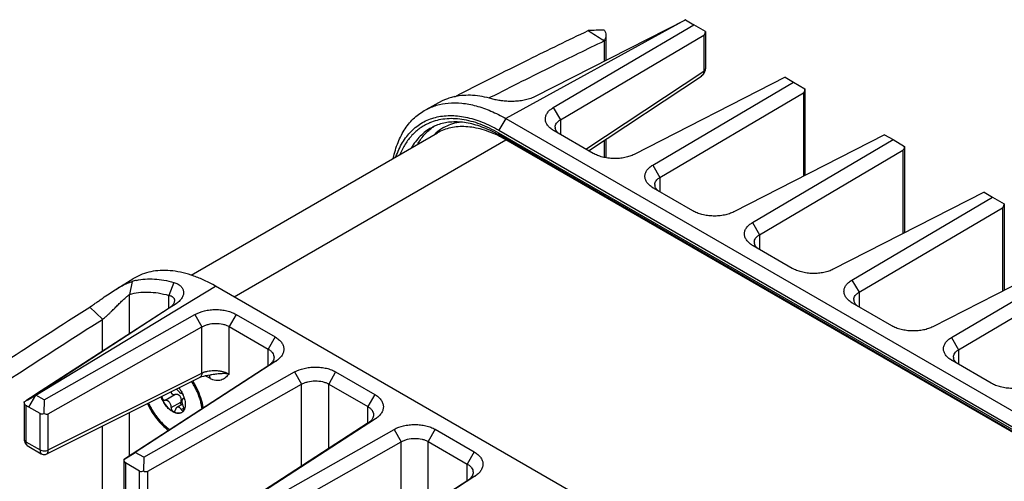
# Model space of a CAD drawing. Header units: inches. Extents: x 0 to 34, y 0 to 22.
# Tile 20 of 74: x 2.2 to 4.7, y 16.8 to 18. Entities that reach past the tile are written whole.
import ezdxf

# ---------------------------------------------------------------- set-up
doc = ezdxf.new("R2010")
doc.units = ezdxf.units.IN
doc.header["$LTSCALE"] = 1.87
doc.header["$MEASUREMENT"] = 0
doc.layers.get('0').update_dxf_attribs({"linetype": 'CONTINUOUS'})
doc.layers.add('02___PRT_ALL_AXES', color=7, linetype='CONTINUOUS')

msp = doc.modelspace()

# ---------------------------------------------------------------- linework, layer by layer
at = {"color": 7, "linetype": 'CONTINUOUS'}
for p, q in [((3.8801, 17.9858), (3.4205, 17.7334)), ((3.8804, 17.9862), (3.4934, 17.7889)), ((3.8801, 17.9858), (3.9015, 17.9734)), ((3.5419, 17.7613), (3.9015, 17.9734)), ((3.9308, 17.9561), (3.9015, 17.9734)), ((3.9308, 17.9561), (3.9308, 17.9553)), ((3.9308, 17.9553), (3.9308, 17.8601)), ((3.5602, 17.73), (3.9268, 17.9463)), ((3.6722, 17.9322), (3.6686, 17.9344)), ((3.6722, 17.9322), (3.6722, 17.8801)), ((3.6763, 17.9465), (3.6763, 17.8822)), ((3.9268, 17.9463), (3.9268, 17.8543)), ((3.6252, 17.655), (3.9268, 17.8543)), ((3.9307, 17.8581), (3.9308, 17.8601)), ((3.6317, 17.6512), (3.9205, 17.8421)), ((4.1345, 17.8389), (3.7488, 17.6418)), ((3.9231, 17.8443), (3.9212, 17.8426)), ((4.1345, 17.8389), (4.1561, 17.8264)), ((3.7964, 17.6143), (4.1561, 17.8264)), ((4.1561, 17.8264), (4.1854, 17.8091)), ((4.1854, 17.8091), (4.1854, 17.8083)), ((4.1854, 17.8083), (4.1854, 17.5878)), ((3.2579, 17.7787), (3.2159, 17.756)), ((3.3771, 17.7858), (3.3791, 17.7868)), ((3.3791, 17.7868), (3.3824, 17.7885)), ((3.8147, 17.583), (4.1814, 17.7993)), ((4.1814, 17.7993), (4.1814, 17.5858)), ((3.5419, 17.7613), (3.5602, 17.73)), ((3.4205, 17.7334), (3.4028, 17.7033)), ((3.4205, 17.7334), (5.2283, 16.6896)), ((3.5602, 17.73), (3.5602, 17.6926)), ((3.4028, 17.7033), (5.2106, 16.6594)), ((3.5437, 17.7021), (3.5424, 17.7028)), ((3.6438, 17.6443), (3.5437, 17.7021)), ((2.7255, 17.2778), (3.4205, 17.6791)), ((5.2106, 16.6523), (3.4028, 17.6961)), ((5.2135, 16.6459), (3.4057, 17.6897)), ((5.2062, 16.648), (3.4205, 17.6791)), ((3.6722, 17.678), (3.6722, 17.6338)), ((3.6763, 17.6807), (3.6763, 17.633)), ((4.389, 17.6919), (4.0034, 17.4948)), ((4.051, 17.4673), (4.4106, 17.6795)), ((4.389, 17.6919), (4.4106, 17.6795)), ((4.4106, 17.6795), (4.4399, 17.6621)), ((4.0693, 17.4361), (4.4359, 17.6523)), ((4.4359, 17.6523), (4.4359, 17.4388)), ((4.4399, 17.6621), (4.4399, 17.6613)), ((4.4399, 17.6613), (4.4399, 17.4409)), ((3.7964, 17.6143), (3.8147, 17.583)), ((3.8147, 17.583), (3.8147, 17.5456)), ((3.7983, 17.5551), (3.797, 17.5558)), ((3.8983, 17.4973), (3.7983, 17.5551)), ((4.6436, 17.545), (4.2579, 17.3478)), ((4.3055, 17.3203), (4.6652, 17.5325)), ((4.6436, 17.545), (4.6652, 17.5325)), ((4.6652, 17.5325), (4.6945, 17.5152)), ((4.3238, 17.2891), (4.6905, 17.5054)), ((4.6905, 17.5054), (4.6905, 17.2918)), ((4.6945, 17.5152), (4.6945, 17.5144)), ((4.6945, 17.5144), (4.6945, 17.2939)), ((4.051, 17.4673), (4.0693, 17.4361)), ((4.0693, 17.4361), (4.0693, 17.3986)), ((4.0528, 17.4081), (4.0515, 17.4089)), ((4.1529, 17.3503), (4.0528, 17.4081)), ((4.8982, 17.398), (4.5125, 17.2008)), ((4.5601, 17.1733), (4.9197, 17.3855)), ((4.5784, 17.1421), (4.945, 17.3584)), ((2.2184, 17.0263), (2.678, 17.3047)), ((2.4215, 17.2956), (2.4662, 17.3232)), ((2.465, 17.3167), (2.4583, 17.2836)), ((2.5716, 17.3142), (2.5584, 17.2812)), ((2.678, 17.3047), (2.671, 17.3087)), ((4.4923, 16.2571), (2.678, 17.3047)), ((4.3055, 17.3203), (4.3238, 17.2891)), ((2.4583, 17.1832), (2.4583, 17.2836)), ((2.5584, 17.2479), (2.5584, 17.2812)), ((4.3238, 17.2891), (4.3238, 17.2516)), ((2.5596, 17.2487), (2.2177, 17.0274)), ((2.5597, 17.2485), (2.2177, 17.0261)), ((2.3564, 17.2513), (2.3888, 17.2199)), ((2.577, 17.2597), (2.5597, 17.2485)), ((4.3074, 17.2611), (4.3061, 17.2619)), ((4.4074, 17.2034), (4.3074, 17.2611)), ((2.2398, 17.014), (2.6255, 17.2321)), ((2.6255, 17.2321), (2.6434, 17.2007)), ((2.7305, 17.2325), (2.7128, 17.2014)), ((2.7305, 17.2325), (2.8306, 17.1748)), ((2.2502, 16.9783), (2.6434, 17.2007)), ((2.3888, 17.1383), (2.3888, 17.2198)), ((2.6434, 17.0826), (2.6434, 17.2007)), ((2.7128, 17.0799), (2.7128, 17.2014)), ((2.7128, 17.2014), (2.8129, 17.1437)), ((2.8306, 17.1748), (2.8129, 17.1437)), ((4.5601, 17.1733), (4.5784, 17.1421)), ((2.8129, 17.1013), (2.8129, 17.1437)), ((4.5784, 17.1421), (4.5784, 17.1046)), ((2.8141, 17.1021), (2.4475, 16.8644)), ((2.8324, 17.1127), (2.4728, 16.8795)), ((2.8324, 17.1127), (2.8141, 17.1021)), ((4.5619, 17.1142), (4.5607, 17.1149)), ((4.662, 17.0564), (4.5619, 17.1142)), ((2.2502, 16.8863), (2.6434, 17.0826)), ((2.4944, 16.867), (2.88, 17.0852)), ((2.6633, 17.0691), (2.6517, 17.0758)), ((2.6585, 17.0772), (2.6643, 17.0779)), ((2.6631, 17.0716), (2.6633, 17.0691)), ((2.6643, 17.0779), (2.6658, 17.078)), ((2.6658, 17.078), (2.6658, 17.078)), ((2.88, 17.0852), (2.8979, 17.0537)), ((2.9851, 17.0856), (2.9674, 17.0545)), ((2.9851, 17.0856), (3.0851, 17.0278)), ((2.2466, 16.8756), (2.6375, 17.0708)), ((2.5048, 16.8313), (2.8979, 17.0537)), ((2.8979, 16.8444), (2.8979, 17.0537)), ((2.9674, 16.8894), (2.9674, 17.0545)), ((2.9674, 17.0545), (3.0675, 16.9967)), ((2.2172, 17.0271), (2.1929, 17.0113)), ((2.2007, 16.9952), (2.2184, 17.0263)), ((2.2082, 17.0203), (2.2186, 17.0267)), ((2.2177, 17.0274), (2.2172, 17.0271)), ((2.2398, 17.014), (2.2184, 17.0263)), ((2.5493, 17.013), (2.5742, 17.0274)), ((3.0851, 17.0278), (3.0675, 16.9967)), ((2.1889, 17.0085), (2.1985, 17.0143)), ((2.1889, 17.0085), (2.1889, 16.9133)), ((2.1889, 17.0085), (2.1889, 17.0085)), ((2.1933, 16.9994), (2.1933, 16.907)), ((2.1985, 17.0143), (2.2082, 17.0203)), ((2.2398, 17.014), (2.2393, 16.9794)), ((2.5646, 16.994), (2.5895, 17.0083)), ((2.5934, 17.0027), (2.5793, 16.9946)), ((2.5972, 17.0184), (2.5945, 17.0168)), ((2.5958, 17.0172), (2.5945, 17.0168)), ((2.5958, 17.0172), (2.5969, 17.0178)), ((2.5958, 17.0172), (2.5964, 17.0174)), ((2.6006, 17.0069), (2.6008, 17.0024)), ((2.6424, 16.9989), (2.6424, 16.9991)), ((3.0675, 16.9543), (3.0675, 16.9967)), ((2.2294, 16.9787), (2.2007, 16.9952)), ((2.2293, 16.8862), (2.2294, 16.9787)), ((2.2502, 16.8863), (2.2502, 16.9783)), ((2.4583, 16.8714), (2.4583, 16.9813)), ((2.5905, 16.9892), (2.5972, 16.9931)), ((2.3888, 16.7377), (2.3888, 16.9466)), ((3.0687, 16.9551), (2.702, 16.7174)), ((3.087, 16.9657), (2.7273, 16.7325)), ((3.087, 16.9657), (3.0687, 16.9551)), ((2.7489, 16.72), (3.1346, 16.9382)), ((3.1346, 16.9382), (3.1525, 16.9067)), ((3.2396, 16.9386), (3.222, 16.9075)), ((3.2396, 16.9386), (3.3397, 16.8808)), ((2.1933, 16.907), (2.2293, 16.8862)), ((2.1988, 16.8955), (2.2007, 16.8943)), ((2.7593, 16.6843), (3.1525, 16.9067)), ((3.1525, 16.6974), (3.1525, 16.9067)), ((3.222, 16.7425), (3.222, 16.9075)), ((3.222, 16.9075), (3.322, 16.8497)), ((2.2006, 16.8943), (2.2324, 16.876)), ((2.4435, 16.8615), (2.4728, 16.8795)), ((2.4944, 16.867), (2.4728, 16.8795)), ((3.3397, 16.8808), (3.322, 16.8497)), ((2.4435, 16.8615), (2.4435, 12.7326)), ((2.4435, 16.8615), (2.4435, 16.8615)), ((2.4479, 16.8525), (2.4479, 12.7294)), ((2.4839, 16.8317), (2.4479, 16.8525)), ((2.4944, 16.867), (2.4938, 16.8324)), ((3.322, 16.8073), (3.322, 16.8497)), ((2.4839, 12.7085), (2.4839, 16.8317)), ((2.5048, 12.7085), (2.5048, 16.8313)), ((3.3232, 16.8081), (2.9566, 16.5704)), ((3.3415, 16.8187), (2.9819, 16.5855)), ((3.3415, 16.8187), (3.3232, 16.8081))]:
    msp.add_line(p, q, dxfattribs=at)
for points in [[(3.9205, 17.8421), (3.9219, 17.8431), (3.924, 17.8449), (3.9259, 17.8469), (3.9275, 17.849), (3.9287, 17.8511), (3.9297, 17.8534), (3.9303, 17.8557), (3.9307, 17.8581)], [(2.6375, 17.0708), (2.6392, 17.0716), (2.6433, 17.0733), (2.6478, 17.0748), (2.6529, 17.0761), (2.6585, 17.0772)], [(2.1889, 16.9133), (2.189, 16.911), (2.1896, 16.9081), (2.1906, 16.9053), (2.192, 16.9026), (2.1938, 16.9)], [(2.1938, 16.9), (2.1961, 16.8976), (2.1988, 16.8955)], [(2.2324, 16.876), (2.233, 16.8756), (2.2349, 16.8748), (2.2369, 16.8743), (2.2389, 16.874), (2.241, 16.874), (2.243, 16.8743), (2.245, 16.8749), (2.2466, 16.8756)]]:
    msp.add_lwpolyline(points, dxfattribs=at)
for centre, radius, start, end in [((3.7157, 16.0308), 1.9293, 91.3011, 92.5149), ((9.6462, 27.3962), 11.1918, 237.48928, 237.71722), ((3.8999, 17.8544), 0.027, 357.4953, 359.7693), ((3.912, 17.855), 0.0154, 303.454, 306.4054), ((3.3212, 17.6428), 0.1498, 101.9464, 106.6732), ((3.2759, 17.6026), 0.1298, 112.8078, 113.5125), ((3.285, 17.61), 0.114, 114.7198, 118.7694), ((3.3054, 17.6095), 0.1242, 124.3965, 126.4792), ((3.305, 17.6101), 0.1235, 122.8937, 124.3955), ((3.2857, 17.6084), 0.1157, 112.0887, 114.718), ((3.3213, 17.6063), 0.12, 120.0562, 131.559), ((3.5786, 17.7625), 0.0698, 238.0148, 238.8072), ((3.5621, 17.7113), 0.0154, 179.9892, 182.1056), ((3.5625, 17.7114), 0.0158, 182.1615, 190.9439), ((3.3246, 17.6025), 0.125, 132.8738, 134.4221), ((3.3236, 17.6035), 0.1236, 131.5327, 132.8733), ((3.2433, 17.4093), 0.3241, 61.5344, 63.1969), ((3.2388, 17.4009), 0.3335, 60.9503, 61.5369), ((3.2348, 17.3938), 0.3417, 59.9973, 60.948), ((3.2625, 17.4056), 0.3158, 59.9858, 63.3225), ((3.8331, 17.6155), 0.0698, 238.0148, 238.8072), ((3.8167, 17.5644), 0.0154, 179.9892, 182.1056), ((3.8171, 17.5644), 0.0158, 182.1615, 190.9439), ((4.0877, 17.4685), 0.0698, 238.0148, 238.8072), ((4.0712, 17.4174), 0.0154, 179.9892, 182.1056), ((4.0717, 17.4174), 0.0158, 182.1615, 190.9439), ((2.5391, 17.2053), 0.1386, 119.9972, 121.7205), ((2.5076, 17.1748), 0.1482, 102.4153, 106.6949), ((2.5415, 17.3145), 0.0652, 302.9428, 304.2474), ((4.3422, 17.3216), 0.0698, 238.0148, 238.8072), ((4.3258, 17.2704), 0.0154, 179.9892, 182.1056), ((4.3262, 17.2704), 0.0158, 182.1615, 190.9439), ((4.5804, 17.1234), 0.0154, 179.9892, 182.1056), ((4.5808, 17.1234), 0.0158, 182.1615, 190.9439), ((2.7958, 17.1693), 0.0674, 302.9217, 304.4973), ((4.5968, 17.1746), 0.0698, 238.0148, 238.8072), ((2.5267, 16.9965), 0.0749, 19.0665, 24.1313), ((2.027, 16.6944), 0.3474, 59.9959, 61.4021), ((2.5307, 16.998), 0.0706, 17.2292, 19.0201), ((2.493, 16.9707), 0.1521, 12.5274, 16.9336), ((2.5036, 16.9731), 0.1412, 10.6209, 12.5181), ((2.5084, 16.974), 0.1363, 9.748, 10.5544), ((2.5149, 16.9751), 0.1297, 7.2769, 9.7691), ((2.5837, 16.9946), 0.0153, 300.0024, 302.8855), ((2.5815, 16.9967), 0.0183, 324.3443, 324.8956), ((3.0503, 17.0223), 0.0674, 302.9217, 304.4973), ((2.2086, 16.9082), 0.016, 235.8036, 240.0127), ((3.3049, 16.8753), 0.0674, 302.9217, 304.4973)]:
    msp.add_arc(centre, radius, start, end, dxfattribs=at)
for centre, major_axis, ratio, start_param, end_param in [((3.9158, 17.9645), (-0.0111, 0.0181), 0.559592, -3.149943, -2.399451), ((4.1704, 17.8175), (-0.0111, 0.0181), 0.559592, -3.149943, -2.399451), ((4.4249, 17.6705), (-0.0111, 0.0181), 0.559592, -3.149943, -2.399451), ((4.6795, 17.5235), (-0.0111, 0.0181), 0.559592, -3.149943, -2.399451), ((2.24, 16.9974), (0.0105, 0.0187), 0.570263, -3.147577, -2.408623), ((2.24, 16.9969), (-0.0101, 0.0187), 0.59378, -3.92765, -3.130714), ((2.4585, 16.8707), (0.015, 0.0092), 0.025106, 2.375739, 3.126231), ((2.4585, 16.8712), (0.0105, 0.0187), 0.570263, -3.886532, -3.147577), ((2.4945, 16.8504), (0.0105, 0.0187), 0.570263, -3.147577, -2.408623), ((2.4945, 16.8499), (-0.0101, 0.0187), 0.59378, -3.92765, -3.130714)]:
    msp.add_ellipse(centre, major_axis=major_axis, ratio=ratio, start_param=start_param, end_param=end_param, dxfattribs=at)
for points, knots in [([(3.2902, 17.7893), (3.353, 17.8214), (3.4662, 17.8785), (3.5802, 17.9341), (3.631, 17.9583)], [0, 0, 0, 0, 0.555973, 1, 1, 1, 1]), ([(3.6719, 17.9597), (3.6734, 17.9579), (3.6757, 17.9536), (3.6763, 17.9489), (3.6763, 17.9465)], [0, 0, 0, 0, 0.497196, 1, 1, 1, 1]), ([(3.3824, 17.7885), (3.4352, 17.8153), (3.5315, 17.8638), (3.6284, 17.9111), (3.6722, 17.9322)], [0, 0, 0, 0, 0.549183, 1, 1, 1, 1]), ([(3.6763, 17.9465), (3.6763, 17.9453), (3.6759, 17.9403), (3.6742, 17.9354), (3.6722, 17.9322)], [0, 0, 0, 0, 0.248936, 1, 1, 1, 1]), ([(3.9268, 17.8532), (3.9267, 17.8524), (3.9266, 17.8511), (3.9262, 17.8495), (3.9256, 17.848), (3.9247, 17.8461), (3.9237, 17.8449), (3.9231, 17.8443)], [0, 0, 0, 0, 0.258025, 0.383816, 0.508184, 0.754179, 1, 1, 1, 1]), ([(3.9268, 17.8536), (3.9274, 17.854), (3.9285, 17.8548), (3.9298, 17.8563), (3.9306, 17.8579), (3.9308, 17.8591), (3.9308, 17.8596)], [0, 0, 0, 0, 0.286007, 0.54168, 0.776244, 1, 1, 1, 1]), ([(3.2782, 17.7863), (3.276, 17.7856), (3.2719, 17.7843), (3.2663, 17.7824), (3.2618, 17.7806), (3.2591, 17.7793), (3.2579, 17.7787)], [0, 0, 0, 0, 0.317901, 0.590234, 0.817478, 1, 1, 1, 1]), ([(3.3848, 17.7837), (3.3766, 17.7861), (3.3603, 17.79), (3.336, 17.793), (3.3126, 17.7929), (3.2974, 17.7909), (3.2902, 17.7893)], [0, 0, 0, 0, 0.268094, 0.523081, 0.766318, 1, 1, 1, 1]), ([(3.4934, 17.7889), (3.4895, 17.7869), (3.4811, 17.7834), (3.4674, 17.7799), (3.4528, 17.7778), (3.4379, 17.777), (3.4232, 17.7774), (3.4093, 17.7787), (3.3965, 17.7807), (3.3885, 17.7827), (3.3848, 17.7837)], [0, 0, 0, 0, 0.117986, 0.245979, 0.380169, 0.516383, 0.650309, 0.777832, 0.895407, 1, 1, 1, 1]), ([(3.1326, 17.6314), (3.1341, 17.6386), (3.1376, 17.6524), (3.1445, 17.6722), (3.1529, 17.6906), (3.1627, 17.7073), (3.174, 17.7223), (3.1866, 17.7356), (3.2006, 17.7469), (3.2107, 17.7532), (3.2159, 17.756)], [0, 0, 0, 0, 0.141233, 0.276571, 0.40644, 0.531429, 0.652287, 0.769928, 0.885437, 1, 1, 1, 1]), ([(3.2159, 17.756), (3.2245, 17.7607), (3.2432, 17.7683), (3.2631, 17.7719), (3.2732, 17.7728)], [0, 0, 0, 0, 0.491956, 1, 1, 1, 1]), ([(3.2732, 17.7728), (3.2847, 17.7739), (3.3088, 17.7735), (3.3455, 17.7665), (3.3833, 17.7531), (3.4081, 17.7405), (3.4205, 17.7334)], [0, 0, 0, 0, 0.223396, 0.463256, 0.722006, 1, 1, 1, 1]), ([(3.5416, 17.7033), (3.5386, 17.7052), (3.5332, 17.7091), (3.5277, 17.7152), (3.5245, 17.7204), (3.5228, 17.7244), (3.5218, 17.7284), (3.5214, 17.7325), (3.5218, 17.7366), (3.5232, 17.742), (3.5268, 17.7487), (3.5334, 17.7557), (3.5389, 17.7595), (3.5419, 17.7613)], [0, 0, 0, 0, 0.142046, 0.271471, 0.332024, 0.390116, 0.446237, 0.50119, 0.556009, 0.611732, 0.729054, 0.858022, 1, 1, 1, 1]), ([(3.1395, 17.6353), (3.1417, 17.6418), (3.1466, 17.6543), (3.1558, 17.6718), (3.1665, 17.6876), (3.1786, 17.7015), (3.1922, 17.7134), (3.2071, 17.7233), (3.2231, 17.7311), (3.2403, 17.7367), (3.2585, 17.7402), (3.2776, 17.7414), (3.2974, 17.7404), (3.3178, 17.7373), (3.3387, 17.7319), (3.36, 17.7245), (3.3816, 17.7149), (3.3957, 17.7073), (3.4028, 17.7033)], [0, 0, 0, 0, 0.064417, 0.126154, 0.185578, 0.243152, 0.299438, 0.355073, 0.410731, 0.467083, 0.524763, 0.584326, 0.646229, 0.710834, 0.778407, 0.849127, 0.923027, 1, 1, 1, 1]), ([(3.4028, 17.6961), (3.3949, 17.7006), (3.3792, 17.7089), (3.3481, 17.7222), (3.3169, 17.7307), (3.2864, 17.7335), (3.2649, 17.7327), (3.2446, 17.7291), (3.2317, 17.7248), (3.2256, 17.7223)], [0, 0, 0, 0, 0.146858, 0.286986, 0.546312, 0.666627, 0.781586, 0.892258, 1, 1, 1, 1]), ([(3.5467, 17.7113), (3.5467, 17.7131), (3.5474, 17.7167), (3.5501, 17.7218), (3.5545, 17.7263), (3.5581, 17.7289), (3.5602, 17.73)], [0, 0, 0, 0, 0.218217, 0.450792, 0.709721, 1, 1, 1, 1]), ([(3.2241, 17.7216), (3.22, 17.7198), (3.212, 17.7159), (3.2006, 17.7086), (3.19, 17.7002), (3.1768, 17.6872), (3.1623, 17.668), (3.1535, 17.6506), (3.1497, 17.6413)], [0, 0, 0, 0, 0.119642, 0.239212, 0.359584, 0.481597, 0.733348, 1, 1, 1, 1]), ([(3.2301, 17.7099), (3.2249, 17.707), (3.2147, 17.7004), (3.2009, 17.6883), (3.1887, 17.674), (3.1817, 17.6634), (3.1785, 17.6578)], [0, 0, 0, 0, 0.242515, 0.487942, 0.739497, 1, 1, 1, 1]), ([(3.1944, 17.667), (3.1992, 17.6754), (3.2075, 17.6872), (3.2207, 17.7008), (3.2279, 17.7067), (3.2316, 17.7094)], [0, 0, 0, 0, 0.510808, 0.75734, 1, 1, 1, 1]), ([(3.3895, 17.6985), (3.3763, 17.7051), (3.3564, 17.7135), (3.3293, 17.7208), (3.3102, 17.724), (3.2918, 17.7251), (3.2743, 17.7241), (3.2577, 17.7211), (3.2472, 17.7177), (3.2422, 17.7156)], [0, 0, 0, 0, 0.289237, 0.423028, 0.549733, 0.669806, 0.784128, 0.893786, 1, 1, 1, 1]), ([(3.4043, 17.6878), (3.3971, 17.6914), (3.3827, 17.6979), (3.3608, 17.7055), (3.3394, 17.7105), (3.3187, 17.713), (3.2987, 17.7128), (3.2797, 17.7101), (3.2618, 17.7047), (3.2507, 17.6995), (3.2455, 17.6964)], [0, 0, 0, 0, 0.146482, 0.285754, 0.417928, 0.543517, 0.663307, 0.778366, 0.890057, 1, 1, 1, 1]), ([(3.2612, 17.7101), (3.2672, 17.7136), (3.2801, 17.7195), (3.2937, 17.7232), (3.3007, 17.7244)], [0, 0, 0, 0, 0.494959, 1, 1, 1, 1]), ([(3.5562, 17.6948), (3.555, 17.6958), (3.5528, 17.6978), (3.55, 17.7011), (3.548, 17.7047), (3.5472, 17.7071), (3.547, 17.7084)], [0, 0, 0, 0, 0.279413, 0.537174, 0.775811, 1, 1, 1, 1]), ([(3.4057, 17.6897), (3.4052, 17.69), (3.4044, 17.6907), (3.4035, 17.6922), (3.4029, 17.6941), (3.4028, 17.6954), (3.4028, 17.6961)], [0, 0, 0, 0, 0.217671, 0.450948, 0.710818, 1, 1, 1, 1]), ([(3.7488, 17.6418), (3.7452, 17.6399), (3.7374, 17.6367), (3.7246, 17.6333), (3.7107, 17.6313), (3.6962, 17.6308), (3.6817, 17.6319), (3.6678, 17.6346), (3.6551, 17.6386), (3.6473, 17.6423), (3.6438, 17.6443)], [0, 0, 0, 0, 0.111222, 0.232889, 0.363544, 0.498474, 0.633279, 0.764316, 0.887539, 1, 1, 1, 1]), ([(3.7962, 17.5563), (3.7932, 17.5582), (3.7878, 17.5622), (3.7822, 17.5682), (3.7791, 17.5735), (3.7774, 17.5774), (3.7763, 17.5815), (3.776, 17.5855), (3.7763, 17.5896), (3.7777, 17.5951), (3.7813, 17.6017), (3.7879, 17.6087), (3.7934, 17.6125), (3.7964, 17.6143)], [0, 0, 0, 0, 0.142046, 0.271471, 0.332024, 0.390116, 0.446237, 0.50119, 0.556009, 0.611732, 0.729054, 0.858022, 1, 1, 1, 1]), ([(3.8013, 17.5644), (3.8013, 17.5661), (3.8019, 17.5697), (3.8047, 17.5748), (3.809, 17.5794), (3.8127, 17.5819), (3.8147, 17.583)], [0, 0, 0, 0, 0.218217, 0.450792, 0.709721, 1, 1, 1, 1]), ([(3.8108, 17.5478), (3.8096, 17.5488), (3.8073, 17.5508), (3.8046, 17.5542), (3.8026, 17.5577), (3.8018, 17.5602), (3.8016, 17.5614)], [0, 0, 0, 0, 0.279413, 0.537174, 0.775811, 1, 1, 1, 1]), ([(4.0034, 17.4948), (3.9998, 17.493), (3.9919, 17.4897), (3.9792, 17.4863), (3.9653, 17.4843), (3.9507, 17.4838), (3.9362, 17.4849), (3.9223, 17.4876), (3.9096, 17.4916), (3.9019, 17.4953), (3.8983, 17.4973)], [0, 0, 0, 0, 0.111222, 0.232889, 0.363544, 0.498474, 0.633279, 0.764316, 0.887539, 1, 1, 1, 1]), ([(4.0507, 17.4094), (4.0478, 17.4112), (4.0424, 17.4152), (4.0368, 17.4213), (4.0336, 17.4265), (4.0319, 17.4304), (4.0309, 17.4345), (4.0305, 17.4386), (4.0309, 17.4426), (4.0323, 17.4481), (4.0359, 17.4547), (4.0425, 17.4617), (4.048, 17.4655), (4.051, 17.4673)], [0, 0, 0, 0, 0.142046, 0.271471, 0.332024, 0.390116, 0.446237, 0.50119, 0.556009, 0.611732, 0.729054, 0.858022, 1, 1, 1, 1]), ([(4.0558, 17.4174), (4.0558, 17.4191), (4.0565, 17.4228), (4.0592, 17.4278), (4.0636, 17.4324), (4.0673, 17.4349), (4.0693, 17.4361)], [0, 0, 0, 0, 0.218217, 0.450792, 0.709721, 1, 1, 1, 1]), ([(4.0653, 17.4009), (4.0641, 17.4018), (4.0619, 17.4038), (4.0591, 17.4072), (4.0571, 17.4107), (4.0564, 17.4132), (4.0561, 17.4144)], [0, 0, 0, 0, 0.279413, 0.537174, 0.775811, 1, 1, 1, 1]), ([(4.2579, 17.3478), (4.2543, 17.346), (4.2465, 17.3427), (4.2337, 17.3393), (4.2198, 17.3373), (4.2053, 17.3368), (4.1908, 17.338), (4.1769, 17.3406), (4.1642, 17.3446), (4.1564, 17.3483), (4.1529, 17.3503)], [0, 0, 0, 0, 0.111222, 0.232889, 0.363544, 0.498474, 0.633279, 0.764316, 0.887539, 1, 1, 1, 1]), ([(2.671, 17.3087), (2.6619, 17.3137), (2.6437, 17.3227), (2.616, 17.3334), (2.5889, 17.3407), (2.5626, 17.3447), (2.5372, 17.3452), (2.5131, 17.3422), (2.4904, 17.3358), (2.4764, 17.3291), (2.4698, 17.3253)], [0, 0, 0, 0, 0.14781, 0.288176, 0.421022, 0.546802, 0.666304, 0.780647, 0.891288, 1, 1, 1, 1]), ([(2.4757, 17.3195), (2.4831, 17.3212), (2.4984, 17.3234), (2.5221, 17.3235), (2.5468, 17.3205), (2.5633, 17.3166), (2.5716, 17.3142)], [0, 0, 0, 0, 0.233534, 0.476671, 0.731685, 1, 1, 1, 1]), ([(2.4215, 17.2956), (2.4254, 17.298), (2.433, 17.3025), (2.4443, 17.3085), (2.4548, 17.3133), (2.4617, 17.3158), (2.465, 17.3167)], [0, 0, 0, 0, 0.283679, 0.546879, 0.787074, 1, 1, 1, 1]), ([(2.5716, 17.3142), (2.5749, 17.3133), (2.5808, 17.311), (2.5873, 17.3066), (2.5913, 17.3024), (2.5936, 17.2991), (2.5952, 17.2955), (2.5962, 17.2917), (2.5964, 17.2877), (2.5958, 17.2822), (2.5929, 17.2751), (2.5868, 17.2671), (2.5813, 17.2627), (2.5782, 17.2606)], [0, 0, 0, 0, 0.138096, 0.261765, 0.31914, 0.374306, 0.428102, 0.481446, 0.535395, 0.591031, 0.710528, 0.845918, 1, 1, 1, 1]), ([(4.3053, 17.2624), (4.3023, 17.2642), (4.2969, 17.2682), (4.2914, 17.2743), (4.2882, 17.2795), (4.2865, 17.2835), (4.2854, 17.2875), (4.2851, 17.2916), (4.2855, 17.2957), (4.2869, 17.3011), (4.2904, 17.3077), (4.297, 17.3147), (4.3025, 17.3185), (4.3055, 17.3203)], [0, 0, 0, 0, 0.142046, 0.271471, 0.332024, 0.390116, 0.446237, 0.50119, 0.556009, 0.611732, 0.729054, 0.858022, 1, 1, 1, 1]), ([(2.3564, 17.2513), (2.359, 17.253), (2.3645, 17.2566), (2.3727, 17.2623), (2.3811, 17.2682), (2.3921, 17.276), (2.4055, 17.2853), (2.4162, 17.2923), (2.4215, 17.2956)], [0, 0, 0, 0, 0.120584, 0.24955, 0.380893, 0.511305, 0.763509, 1, 1, 1, 1]), ([(2.3888, 17.2198), (2.3906, 17.2211), (2.3942, 17.2238), (2.3994, 17.2283), (2.4045, 17.233), (2.4094, 17.2378), (2.4142, 17.2425), (2.4202, 17.2485), (2.4275, 17.2558), (2.4358, 17.264), (2.4437, 17.2714), (2.4511, 17.2779), (2.456, 17.2818), (2.4583, 17.2836)], [0, 0, 0, 0, 0.069551, 0.143457, 0.217492, 0.290308, 0.361354, 0.430463, 0.562665, 0.686667, 0.801859, 0.907021, 1, 1, 1, 1]), ([(2.4583, 17.2836), (2.4658, 17.2858), (2.4816, 17.2891), (2.5063, 17.2903), (2.5322, 17.2877), (2.5496, 17.2837), (2.5584, 17.2812)], [0, 0, 0, 0, 0.232407, 0.474687, 0.729861, 1, 1, 1, 1]), ([(2.5584, 17.2812), (2.5594, 17.281), (2.5615, 17.2806), (2.5652, 17.2794), (2.5685, 17.2775), (2.5708, 17.275), (2.5721, 17.2729), (2.5728, 17.2705), (2.573, 17.2689), (2.573, 17.268)], [0, 0, 0, 0, 0.150661, 0.291158, 0.543282, 0.659308, 0.771994, 0.884566, 1, 1, 1, 1]), ([(4.3104, 17.2704), (4.3104, 17.2721), (4.311, 17.2758), (4.3138, 17.2808), (4.3182, 17.2854), (4.3218, 17.2879), (4.3238, 17.2891)], [0, 0, 0, 0, 0.218217, 0.450792, 0.709721, 1, 1, 1, 1]), ([(1.9693, 16.9988), (2.0263, 17.0371), (2.1549, 17.122), (2.2844, 17.2054), (2.3564, 17.2513)], [0, 0, 0, 0, 0.445518, 1, 1, 1, 1]), ([(2.5667, 17.2546), (2.5662, 17.2541), (2.564, 17.2519), (2.5615, 17.25), (2.5596, 17.2487)], [0, 0, 0, 0, 0.237033, 1, 1, 1, 1]), ([(2.573, 17.268), (2.573, 17.2669), (2.5727, 17.2646), (2.5715, 17.2612), (2.5694, 17.2578), (2.5677, 17.2556), (2.5667, 17.2546)], [0, 0, 0, 0, 0.218325, 0.455553, 0.715611, 1, 1, 1, 1]), ([(4.3199, 17.2539), (4.3187, 17.2548), (4.3164, 17.2569), (4.3137, 17.2602), (4.3117, 17.2637), (4.3109, 17.2662), (4.3107, 17.2674)], [0, 0, 0, 0, 0.279413, 0.537174, 0.775811, 1, 1, 1, 1]), ([(2.6255, 17.2321), (2.633, 17.2364), (2.6459, 17.2411), (2.664, 17.2443), (2.6786, 17.2452), (2.693, 17.2444), (2.7068, 17.242), (2.7194, 17.2381), (2.727, 17.2346), (2.7305, 17.2325)], [0, 0, 0, 0, 0.239003, 0.370679, 0.505353, 0.639478, 0.768991, 0.889672, 1, 1, 1, 1]), ([(1.9957, 16.9641), (2.0534, 17.0027), (2.184, 17.0887), (2.3155, 17.1732), (2.3888, 17.2198)], [0, 0, 0, 0, 0.444079, 1, 1, 1, 1]), ([(2.6434, 17.2007), (2.6458, 17.2021), (2.6511, 17.2046), (2.6627, 17.2082), (2.6783, 17.2102), (2.6939, 17.2086), (2.7053, 17.2052), (2.7105, 17.2028), (2.7128, 17.2014)], [0, 0, 0, 0, 0.116888, 0.241742, 0.504293, 0.764506, 0.886631, 1, 1, 1, 1]), ([(4.5125, 17.2008), (4.5089, 17.199), (4.5011, 17.1958), (4.4883, 17.1924), (4.4744, 17.1904), (4.4598, 17.1899), (4.4453, 17.191), (4.4314, 17.1936), (4.4187, 17.1976), (4.411, 17.2013), (4.4074, 17.2034)], [0, 0, 0, 0, 0.111222, 0.232889, 0.363544, 0.498474, 0.633279, 0.764316, 0.887539, 1, 1, 1, 1]), ([(2.8306, 17.1748), (2.8337, 17.1729), (2.8395, 17.169), (2.8466, 17.1617), (2.8505, 17.1548), (2.8522, 17.1491), (2.8528, 17.1448), (2.8527, 17.1405), (2.8518, 17.1362), (2.8503, 17.132), (2.8474, 17.1265), (2.8421, 17.12), (2.8369, 17.1157), (2.834, 17.1137)], [0, 0, 0, 0, 0.142381, 0.273024, 0.392781, 0.449717, 0.505583, 0.561301, 0.617813, 0.675824, 0.735761, 0.862302, 1, 1, 1, 1]), ([(4.5598, 17.1154), (4.5569, 17.1173), (4.5515, 17.1212), (4.5459, 17.1273), (4.5427, 17.1325), (4.541, 17.1365), (4.54, 17.1405), (4.5397, 17.1446), (4.54, 17.1487), (4.5414, 17.1541), (4.545, 17.1607), (4.5516, 17.1677), (4.5571, 17.1716), (4.5601, 17.1733)], [0, 0, 0, 0, 0.142046, 0.271471, 0.332024, 0.390116, 0.446237, 0.50119, 0.556009, 0.611732, 0.729054, 0.858022, 1, 1, 1, 1]), ([(2.8129, 17.1437), (2.8151, 17.1424), (2.8191, 17.1396), (2.8239, 17.1345), (2.8269, 17.1288), (2.8276, 17.1248), (2.8276, 17.1228)], [0, 0, 0, 0, 0.286087, 0.544023, 0.778412, 1, 1, 1, 1]), ([(2.8276, 17.1228), (2.8276, 17.1211), (2.8271, 17.1177), (2.8257, 17.1145), (2.8248, 17.113)], [0, 0, 0, 0, 0.487262, 1, 1, 1, 1]), ([(4.565, 17.1234), (4.565, 17.1252), (4.5656, 17.1288), (4.5684, 17.1339), (4.5727, 17.1384), (4.5764, 17.1409), (4.5784, 17.1421)], [0, 0, 0, 0, 0.218217, 0.450792, 0.709721, 1, 1, 1, 1]), ([(2.8248, 17.113), (2.8236, 17.1109), (2.8204, 17.1068), (2.8164, 17.1036), (2.8141, 17.1021)], [0, 0, 0, 0, 0.472616, 1, 1, 1, 1]), ([(2.88, 17.0852), (2.8876, 17.0894), (2.9005, 17.0941), (2.9186, 17.0973), (2.9331, 17.0982), (2.9476, 17.0974), (2.9614, 17.095), (2.974, 17.0912), (2.9816, 17.0876), (2.9851, 17.0856)], [0, 0, 0, 0, 0.239003, 0.370679, 0.505353, 0.639478, 0.768991, 0.889672, 1, 1, 1, 1]), ([(4.5745, 17.1069), (4.5732, 17.1079), (4.571, 17.1099), (4.5682, 17.1132), (4.5663, 17.1167), (4.5655, 17.1192), (4.5652, 17.1204)], [0, 0, 0, 0, 0.279413, 0.537174, 0.775811, 1, 1, 1, 1]), ([(2.6434, 17.0826), (2.6433, 17.0813), (2.6431, 17.0788), (2.6419, 17.0753), (2.6401, 17.0726), (2.6384, 17.0713), (2.6375, 17.0708)], [0, 0, 0, 0, 0.291193, 0.551852, 0.784315, 1, 1, 1, 1]), ([(2.6434, 17.0826), (2.6439, 17.0829), (2.646, 17.0839), (2.6483, 17.0847), (2.6499, 17.0853)], [0, 0, 0, 0, 0.24206, 1, 1, 1, 1]), ([(2.6499, 17.0853), (2.6524, 17.0861), (2.6576, 17.0874), (2.6684, 17.0891), (2.6797, 17.0892), (2.6909, 17.0877), (2.6988, 17.0858), (2.7062, 17.0833), (2.7107, 17.0811), (2.7128, 17.0799)], [0, 0, 0, 0, 0.119996, 0.246374, 0.508667, 0.63954, 0.766589, 0.887495, 1, 1, 1, 1]), ([(2.6612, 17.0775), (2.6614, 17.0771), (2.6624, 17.0753), (2.663, 17.0732), (2.6631, 17.0716)], [0, 0, 0, 0, 0.231697, 1, 1, 1, 1]), ([(2.7128, 17.0799), (2.7113, 17.0783), (2.7083, 17.0752), (2.7035, 17.0708), (2.6982, 17.0671), (2.6922, 17.0644), (2.6856, 17.0631), (2.6784, 17.0633), (2.6707, 17.0653), (2.6658, 17.0676), (2.6633, 17.0691)], [0, 0, 0, 0, 0.117095, 0.233086, 0.347608, 0.462414, 0.580823, 0.707284, 0.846126, 1, 1, 1, 1]), ([(2.7128, 17.0799), (2.7112, 17.0802), (2.7078, 17.0807), (2.7024, 17.081), (2.6967, 17.081), (2.6908, 17.0807), (2.6846, 17.0802), (2.6784, 17.0795), (2.6721, 17.0787), (2.6679, 17.0782), (2.6658, 17.078)], [0, 0, 0, 0, 0.106278, 0.220344, 0.341116, 0.4673, 0.597564, 0.730533, 0.865031, 1, 1, 1, 1]), ([(2.6385, 17.015), (2.6373, 17.0189), (2.6345, 17.0268), (2.6296, 17.0384), (2.6238, 17.0497), (2.6194, 17.057), (2.617, 17.0606)], [0, 0, 0, 0, 0.244525, 0.494236, 0.74685, 1, 1, 1, 1]), ([(2.8979, 17.0537), (2.9004, 17.0551), (2.9057, 17.0576), (2.9172, 17.0613), (2.9328, 17.0632), (2.9484, 17.0616), (2.9599, 17.0582), (2.965, 17.0558), (2.9674, 17.0545)], [0, 0, 0, 0, 0.116888, 0.241742, 0.504293, 0.764506, 0.886631, 1, 1, 1, 1]), ([(4.767, 17.0539), (4.7635, 17.052), (4.7556, 17.0488), (4.7429, 17.0454), (4.7289, 17.0434), (4.7144, 17.0429), (4.6999, 17.044), (4.686, 17.0466), (4.6733, 17.0507), (4.6655, 17.0543), (4.662, 17.0564)], [0, 0, 0, 0, 0.111222, 0.232889, 0.363544, 0.498474, 0.633279, 0.764316, 0.887539, 1, 1, 1, 1]), ([(2.5913, 16.9814), (2.5909, 16.9811), (2.5899, 16.9806), (2.5885, 16.9801), (2.5869, 16.9796), (2.5853, 16.9794), (2.5836, 16.9792), (2.5812, 16.9792), (2.5788, 16.9796), (2.5764, 16.9802), (2.5738, 16.981), (2.5706, 16.9824), (2.5667, 16.9846), (2.5629, 16.9873), (2.5591, 16.9905), (2.5555, 16.9941), (2.5521, 16.9981), (2.5489, 17.0024), (2.5459, 17.007), (2.5433, 17.0118), (2.541, 17.0167), (2.5398, 17.0201), (2.5392, 17.0217)], [0, 0, 0, 0, 0.021616, 0.043384, 0.065452, 0.087957, 0.111022, 0.134755, 0.184522, 0.21072, 0.237833, 0.294852, 0.355601, 0.419881, 0.487339, 0.557499, 0.629796, 0.703596, 0.778219, 0.852962, 0.927118, 1, 1, 1, 1]), ([(2.5913, 16.9814), (2.5909, 16.9812), (2.5899, 16.9807), (2.5884, 16.9802), (2.5869, 16.9798), (2.5852, 16.9796), (2.5836, 16.9796), (2.5812, 16.9796), (2.5782, 16.9801), (2.5744, 16.9813), (2.5713, 16.9827), (2.5688, 16.9841), (2.5663, 16.9857), (2.5631, 16.988), (2.5594, 16.9912), (2.5558, 16.9948), (2.5524, 16.9987), (2.5493, 17.003), (2.5464, 17.0075), (2.5438, 17.0122), (2.5416, 17.0171), (2.5404, 17.0204), (2.5398, 17.022)], [0, 0, 0, 0, 0.021573, 0.043356, 0.065489, 0.088101, 0.111303, 0.135195, 0.185313, 0.238934, 0.296238, 0.326278, 0.357209, 0.421595, 0.489057, 0.559128, 0.631252, 0.704812, 0.779147, 0.853576, 0.927416, 1, 1, 1, 1]), ([(2.541, 17.0226), (2.5409, 17.022), (2.541, 17.0209), (2.5415, 17.0191), (2.5423, 17.0174), (2.5434, 17.0159), (2.5445, 17.0148), (2.5455, 17.0141), (2.5463, 17.0137), (2.547, 17.0133), (2.548, 17.013), (2.5488, 17.013), (2.5493, 17.013)], [0, 0, 0, 0, 0.120287, 0.249738, 0.384819, 0.520961, 0.653504, 0.717246, 0.778746, 0.837786, 0.894328, 1, 1, 1, 1]), ([(2.5641, 17.0342), (2.5641, 17.0339), (2.5642, 17.0333), (2.5644, 17.0325), (2.5648, 17.0317), (2.5652, 17.031), (2.5657, 17.0302), (2.5665, 17.0294), (2.5677, 17.0285), (2.5692, 17.0277), (2.5709, 17.0272), (2.5725, 17.0271), (2.5736, 17.0273), (2.5742, 17.0274)], [0, 0, 0, 0, 0.061285, 0.12356, 0.186705, 0.250509, 0.31475, 0.379168, 0.50743, 0.634039, 0.758265, 0.880185, 1, 1, 1, 1]), ([(2.5837, 17.0266), (2.5829, 17.027), (2.5814, 17.0275), (2.579, 17.0278), (2.5765, 17.0278), (2.5749, 17.0276), (2.5742, 17.0274)], [0, 0, 0, 0, 0.253174, 0.504247, 0.753211, 1, 1, 1, 1]), ([(2.5788, 17.0415), (2.5792, 17.0408), (2.5801, 17.0395), (2.5816, 17.0375), (2.5831, 17.0358), (2.5844, 17.0344), (2.5855, 17.0335), (2.5863, 17.0329), (2.587, 17.0323), (2.5878, 17.0319), (2.5885, 17.0315), (2.5892, 17.0312), (2.5898, 17.0309), (2.5903, 17.0309), (2.5905, 17.0308)], [0, 0, 0, 0, 0.151577, 0.301667, 0.446549, 0.582795, 0.646784, 0.707634, 0.765124, 0.819109, 0.869537, 0.91642, 0.959847, 1, 1, 1, 1]), ([(2.5903, 17.0184), (2.5898, 17.0193), (2.5889, 17.0208), (2.5874, 17.0231), (2.5859, 17.0247), (2.5846, 17.0259), (2.584, 17.0264), (2.5837, 17.0266)], [0, 0, 0, 0, 0.259078, 0.515816, 0.764457, 0.884238, 1, 1, 1, 1]), ([(2.5845, 17.0443), (2.5855, 17.043), (2.5875, 17.0404), (2.5903, 17.0361), (2.5928, 17.0317), (2.5943, 17.0287), (2.595, 17.0271)], [0, 0, 0, 0, 0.247715, 0.498318, 0.74977, 1, 1, 1, 1]), ([(2.595, 17.0271), (2.5947, 17.0276), (2.5941, 17.0283), (2.5933, 17.0292), (2.5927, 17.0297), (2.5922, 17.0301), (2.5916, 17.0305), (2.591, 17.0307), (2.5907, 17.0308), (2.5905, 17.0308)], [0, 0, 0, 0, 0.305876, 0.447964, 0.580612, 0.702601, 0.813229, 0.912234, 1, 1, 1, 1]), ([(3.0851, 17.0278), (3.0883, 17.026), (3.0941, 17.022), (3.1011, 17.0147), (3.1051, 17.0078), (3.1068, 17.0021), (3.1074, 16.9978), (3.1072, 16.9935), (3.1064, 16.9892), (3.1049, 16.985), (3.102, 16.9795), (3.0967, 16.973), (3.0914, 16.9687), (3.0885, 16.9667)], [0, 0, 0, 0, 0.142381, 0.273024, 0.392781, 0.449717, 0.505583, 0.561301, 0.617813, 0.675824, 0.735761, 0.862302, 1, 1, 1, 1]), ([(2.1933, 16.9994), (2.1926, 16.9998), (2.1912, 17.0009), (2.1899, 17.0031), (2.1891, 17.0057), (2.1889, 17.0076), (2.1889, 17.0085)], [0, 0, 0, 0, 0.23474, 0.477777, 0.733239, 1, 1, 1, 1]), ([(2.5605, 16.9376), (2.5578, 16.9395), (2.5523, 16.9437), (2.5446, 16.9507), (2.5371, 16.9584), (2.5299, 16.9667), (2.5232, 16.9757), (2.5169, 16.9852), (2.5113, 16.9951), (2.5079, 17.0019), (2.5063, 17.0053)], [0, 0, 0, 0, 0.114619, 0.233709, 0.356625, 0.482617, 0.610852, 0.740442, 0.870469, 1, 1, 1, 1]), ([(2.5066, 17.0055), (2.5082, 17.002), (2.5116, 16.9952), (2.5173, 16.9853), (2.5235, 16.9758), (2.5303, 16.9669), (2.5375, 16.9585), (2.545, 16.9508), (2.5528, 16.9439), (2.5582, 16.9398), (2.561, 16.9379)], [0, 0, 0, 0, 0.129787, 0.260089, 0.38993, 0.518341, 0.644389, 0.767195, 0.885962, 1, 1, 1, 1]), ([(2.5646, 16.994), (2.5647, 16.9946), (2.5647, 16.9957), (2.5646, 16.9975), (2.5643, 16.9992), (2.5637, 17.0016), (2.5625, 17.0045), (2.5605, 17.0076), (2.5581, 17.0101), (2.5557, 17.0117), (2.5537, 17.0125), (2.5522, 17.0129), (2.5507, 17.0131), (2.5498, 17.0131), (2.5493, 17.013)], [0, 0, 0, 0, 0.062191, 0.126437, 0.192256, 0.259231, 0.394659, 0.528999, 0.658748, 0.78118, 0.839206, 0.894951, 0.948505, 1, 1, 1, 1]), ([(2.5895, 17.0083), (2.5893, 17.0077), (2.589, 17.0064), (2.5888, 17.0044), (2.5891, 17.0025), (2.5895, 17.0012), (2.5898, 17.0006)], [0, 0, 0, 0, 0.251438, 0.504947, 0.756194, 1, 1, 1, 1]), ([(2.5895, 17.0083), (2.5898, 17.0092), (2.5901, 17.0104), (2.5904, 17.0121), (2.5906, 17.0138), (2.5907, 17.0159), (2.5904, 17.0176), (2.5903, 17.0184)], [0, 0, 0, 0, 0.248261, 0.373291, 0.498616, 0.749546, 1, 1, 1, 1]), ([(2.5945, 17.0168), (2.5943, 17.0167), (2.5939, 17.0164), (2.5935, 17.0159), (2.5931, 17.0152), (2.5927, 17.0144), (2.5925, 17.0136), (2.5923, 17.0126), (2.5922, 17.0115), (2.5921, 17.0107), (2.5921, 17.0103)], [0, 0, 0, 0, 0.093428, 0.192033, 0.298724, 0.415545, 0.543789, 0.684062, 0.836399, 1, 1, 1, 1]), ([(2.5921, 17.0103), (2.5921, 17.0098), (2.5922, 17.0085), (2.5924, 17.0066), (2.5928, 17.0047), (2.5932, 17.0034), (2.5934, 17.0027)], [0, 0, 0, 0, 0.229806, 0.475853, 0.733957, 1, 1, 1, 1]), ([(2.5934, 17.0027), (2.5937, 17.0017), (2.5942, 17.0001), (2.5951, 16.9982), (2.5955, 16.9972), (2.5958, 16.9968)], [0, 0, 0, 0, 0.503445, 0.753768, 1, 1, 1, 1]), ([(2.5959, 16.9864), (2.596, 16.9865), (2.5962, 16.9867), (2.5966, 16.9871), (2.5969, 16.9875), (2.5971, 16.988), (2.5973, 16.9886), (2.5974, 16.9892), (2.5975, 16.9899), (2.5975, 16.9909), (2.5974, 16.9922), (2.5971, 16.9937), (2.5965, 16.9953), (2.5961, 16.9963), (2.5958, 16.9968)], [0, 0, 0, 0, 0.041473, 0.085022, 0.131487, 0.181435, 0.235173, 0.292758, 0.354081, 0.41886, 0.557054, 0.703273, 0.852708, 1, 1, 1, 1]), ([(2.5964, 17.0174), (2.5965, 17.0174), (2.5967, 17.0175), (2.5969, 17.0178), (2.5971, 17.018), (2.5972, 17.0182), (2.5972, 17.0184)], [0, 0, 0, 0, 0.231114, 0.471305, 0.726143, 1, 1, 1, 1]), ([(2.6008, 17.0024), (2.6008, 17.0016), (2.6008, 17), (2.6005, 16.9969), (2.5999, 16.9934), (2.5985, 16.9895), (2.5972, 16.9872), (2.5965, 16.9862)], [0, 0, 0, 0, 0.141412, 0.278125, 0.536792, 0.77662, 1, 1, 1, 1]), ([(2.5972, 17.0184), (2.5973, 17.0185), (2.5974, 17.0189), (2.5975, 17.0195), (2.5975, 17.0202), (2.5975, 17.0207), (2.5974, 17.021)], [0, 0, 0, 0, 0.212018, 0.449296, 0.712345, 1, 1, 1, 1]), ([(2.5981, 17.0189), (2.5988, 17.0169), (2.5998, 17.0129), (2.6004, 17.0089), (2.6006, 17.0069)], [0, 0, 0, 0, 0.512566, 1, 1, 1, 1]), ([(3.0675, 16.9967), (3.0697, 16.9954), (3.0737, 16.9926), (3.0784, 16.9875), (3.0814, 16.9819), (3.0821, 16.9778), (3.0821, 16.9758)], [0, 0, 0, 0, 0.286087, 0.544023, 0.778412, 1, 1, 1, 1]), ([(2.5646, 16.994), (2.5646, 16.9937), (2.5646, 16.993), (2.5647, 16.992), (2.5648, 16.9909), (2.5652, 16.9899), (2.5656, 16.9889), (2.566, 16.9879), (2.5666, 16.9871), (2.5673, 16.9863), (2.5679, 16.9856), (2.5687, 16.985), (2.5693, 16.9846), (2.5699, 16.9844), (2.5704, 16.9842), (2.571, 16.9841), (2.5717, 16.984), (2.5723, 16.9842), (2.5728, 16.9843), (2.573, 16.9844), (2.5731, 16.9845)], [0, 0, 0, 0, 0.066248, 0.135037, 0.205629, 0.27735, 0.349481, 0.421196, 0.491677, 0.560149, 0.625938, 0.688507, 0.747535, 0.775716, 0.803017, 0.855151, 0.904633, 0.952477, 0.976204, 1, 1, 1, 1]), ([(2.5731, 16.9845), (2.5732, 16.9846), (2.5735, 16.9847), (2.574, 16.9852), (2.5745, 16.9858), (2.5749, 16.9868), (2.5751, 16.9875), (2.5752, 16.9879)], [0, 0, 0, 0, 0.11159, 0.225621, 0.464295, 0.722, 1, 1, 1, 1]), ([(2.5793, 16.9946), (2.579, 16.9944), (2.5785, 16.9941), (2.5779, 16.9935), (2.5772, 16.9928), (2.5765, 16.9917), (2.5759, 16.9904), (2.5754, 16.989), (2.5753, 16.9883), (2.5752, 16.9879)], [0, 0, 0, 0, 0.108306, 0.220436, 0.337121, 0.458866, 0.718442, 0.856661, 1, 1, 1, 1]), ([(2.5905, 16.9892), (2.5901, 16.9898), (2.5893, 16.991), (2.588, 16.9925), (2.5868, 16.9935), (2.5858, 16.9942), (2.585, 16.9946), (2.5843, 16.9949), (2.5835, 16.9952), (2.5828, 16.9953), (2.5821, 16.9953), (2.5813, 16.9953), (2.5806, 16.9951), (2.5799, 16.9949), (2.5795, 16.9947), (2.5793, 16.9946)], [0, 0, 0, 0, 0.155989, 0.302835, 0.439078, 0.503176, 0.564641, 0.623633, 0.680417, 0.73536, 0.788918, 0.841611, 0.893988, 0.946612, 1, 1, 1, 1]), ([(2.5905, 16.9892), (2.5907, 16.9889), (2.5911, 16.9884), (2.5918, 16.9876), (2.5925, 16.987), (2.5931, 16.9866), (2.5936, 16.9864), (2.594, 16.9862), (2.5945, 16.9861), (2.5949, 16.9861), (2.5953, 16.9862), (2.5956, 16.9863), (2.5958, 16.9864), (2.5959, 16.9864)], [0, 0, 0, 0, 0.16193, 0.314318, 0.455078, 0.583423, 0.643033, 0.699732, 0.805265, 0.855142, 0.903772, 0.951819, 1, 1, 1, 1]), ([(2.5964, 16.986), (2.5961, 16.9856), (2.5954, 16.9848), (2.5944, 16.9836), (2.5932, 16.9826), (2.5924, 16.9821), (2.592, 16.9818)], [0, 0, 0, 0, 0.256349, 0.507547, 0.754943, 1, 1, 1, 1]), ([(3.0821, 16.9758), (3.0821, 16.9742), (3.0816, 16.9707), (3.0803, 16.9676), (3.0794, 16.966)], [0, 0, 0, 0, 0.487262, 1, 1, 1, 1]), ([(3.0794, 16.966), (3.0782, 16.9639), (3.075, 16.9598), (3.0709, 16.9566), (3.0687, 16.9551)], [0, 0, 0, 0, 0.472616, 1, 1, 1, 1]), ([(3.1346, 16.9382), (3.1422, 16.9425), (3.155, 16.9472), (3.1731, 16.9504), (3.1877, 16.9512), (3.2022, 16.9504), (3.216, 16.948), (3.2285, 16.9442), (3.2362, 16.9406), (3.2396, 16.9386)], [0, 0, 0, 0, 0.239003, 0.370679, 0.505353, 0.639478, 0.768991, 0.889672, 1, 1, 1, 1]), ([(2.1889, 16.9129), (2.1889, 16.9123), (2.1891, 16.9112), (2.19, 16.9096), (2.1915, 16.9082), (2.1926, 16.9074), (2.1933, 16.907)], [0, 0, 0, 0, 0.216395, 0.448255, 0.707049, 1, 1, 1, 1]), ([(2.1964, 16.8979), (2.1954, 16.8991), (2.1938, 16.9021), (2.1933, 16.9054), (2.1933, 16.907)], [0, 0, 0, 0, 0.488545, 1, 1, 1, 1]), ([(2.1996, 16.895), (2.1993, 16.8952), (2.1982, 16.896), (2.1971, 16.8971), (2.1964, 16.8979)], [0, 0, 0, 0, 0.252581, 1, 1, 1, 1]), ([(3.1525, 16.9067), (3.1549, 16.9081), (3.1602, 16.9106), (3.1718, 16.9143), (3.1874, 16.9162), (3.203, 16.9147), (3.2144, 16.9112), (3.2196, 16.9088), (3.222, 16.9075)], [0, 0, 0, 0, 0.116888, 0.241742, 0.504293, 0.764506, 0.886631, 1, 1, 1, 1]), ([(2.2293, 16.8862), (2.2308, 16.8854), (2.2342, 16.8839), (2.2397, 16.8832), (2.2452, 16.8836), (2.2487, 16.8848), (2.2502, 16.8856)], [0, 0, 0, 0, 0.237837, 0.499569, 0.761551, 1, 1, 1, 1]), ([(2.2294, 16.8862), (2.2294, 16.885), (2.2294, 16.8827), (2.2299, 16.88), (2.2305, 16.8783), (2.2312, 16.8771), (2.2319, 16.8763), (2.2324, 16.876)], [0, 0, 0, 0, 0.339245, 0.617562, 0.733297, 0.834291, 1, 1, 1, 1]), ([(2.2466, 16.8756), (2.2472, 16.8759), (2.2479, 16.8766), (2.2487, 16.8779), (2.2492, 16.8792), (2.2496, 16.8806), (2.25, 16.883), (2.2502, 16.8849), (2.2502, 16.8863)], [0, 0, 0, 0, 0.16315, 0.263655, 0.379455, 0.511422, 0.65942, 1, 1, 1, 1]), ([(3.3397, 16.8808), (3.3429, 16.879), (3.3486, 16.875), (3.3557, 16.8678), (3.3597, 16.8609), (3.3614, 16.8551), (3.3619, 16.8508), (3.3618, 16.8465), (3.361, 16.8422), (3.3595, 16.838), (3.3565, 16.8325), (3.3513, 16.826), (3.346, 16.8217), (3.3431, 16.8197)], [0, 0, 0, 0, 0.142381, 0.273024, 0.392781, 0.449717, 0.505583, 0.561301, 0.617813, 0.675824, 0.735761, 0.862302, 1, 1, 1, 1]), ([(3.322, 16.8497), (3.3242, 16.8484), (3.3282, 16.8457), (3.333, 16.8406), (3.336, 16.8349), (3.3367, 16.8308), (3.3367, 16.8288)], [0, 0, 0, 0, 0.286087, 0.544023, 0.778412, 1, 1, 1, 1]), ([(3.3367, 16.8288), (3.3367, 16.8272), (3.3362, 16.8237), (3.3348, 16.8206), (3.334, 16.8191)], [0, 0, 0, 0, 0.487262, 1, 1, 1, 1]), ([(3.334, 16.8191), (3.3328, 16.8169), (3.3295, 16.8128), (3.3255, 16.8096), (3.3232, 16.8081)], [0, 0, 0, 0, 0.472616, 1, 1, 1, 1])]:
    msp.add_open_spline(points, degree=3, knots=knots, dxfattribs=at)
at = {"layer": '02___PRT_ALL_AXES', "color": 7, "linetype": 'CONTINUOUS'}
msp.add_line((2.6157, 17.3328), (3.2455, 17.6964), dxfattribs=at)
for centre, radius, start, end in [((2.4576, 16.9572), 0.193, 32.3631, 32.8695), ((2.5063, 16.9719), 0.1421, 8.7629, 11.1519)]:
    msp.add_arc(centre, radius, start, end, dxfattribs=at)
for points, knots in [([(2.6424, 17.0129), (2.64, 17.0212), (2.6338, 17.0376), (2.6254, 17.053), (2.6207, 17.0605)], [0, 0, 0, 0, 0.493441, 1, 1, 1, 1]), ([(2.5039, 17.0041), (2.5071, 16.9972), (2.5143, 16.9839), (2.5271, 16.9654), (2.5415, 16.9492), (2.5523, 16.9399), (2.5578, 16.9359)], [0, 0, 0, 0, 0.259078, 0.516553, 0.765564, 1, 1, 1, 1]), ([(2.6457, 16.9994), (2.6455, 17.0005), (2.6445, 17.005), (2.6434, 17.0095), (2.6424, 17.0129)], [0, 0, 0, 0, 0.246186, 1, 1, 1, 1])]:
    msp.add_open_spline(points, degree=3, knots=knots, dxfattribs=at)

doc.saveas('drawing.dxf')
